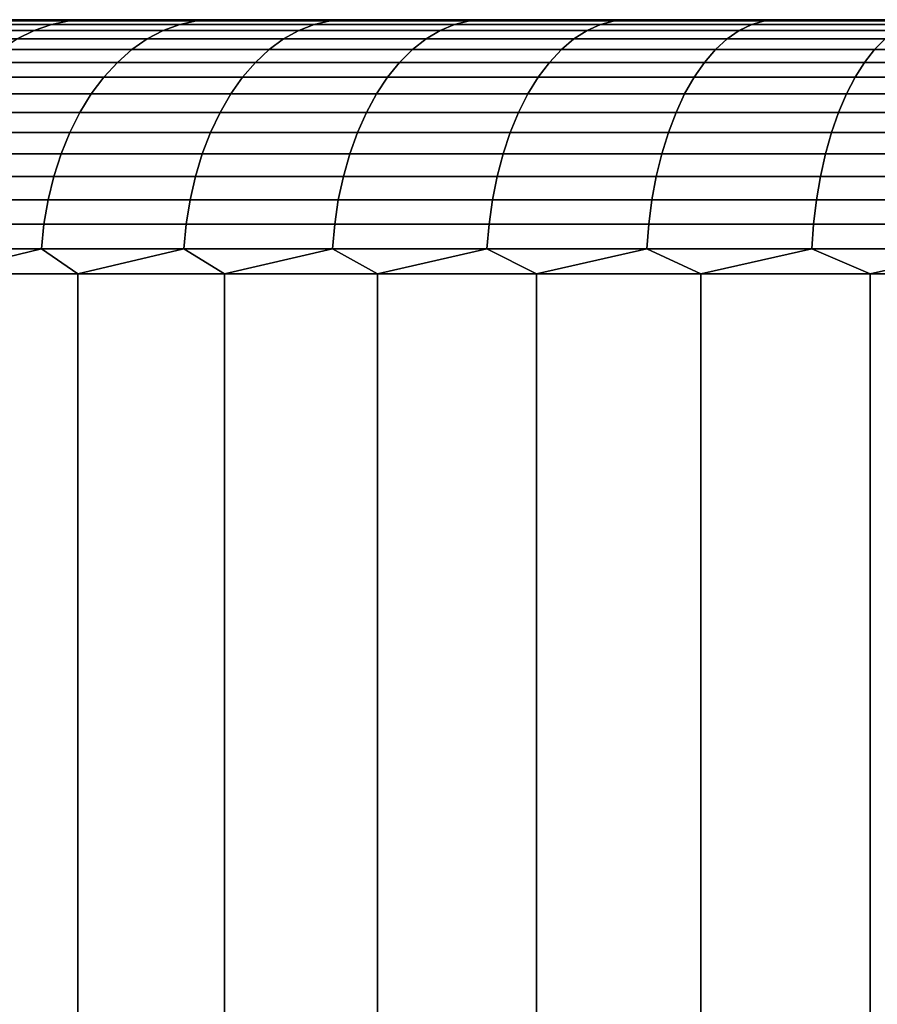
# Model space of a CAD drawing. Header units: metres. Extents: x -109 to 109, y -342 to 66.
# Tile 210 of 256: x 66.57 to 69.95, y 18.12 to 22. Entities that reach past the tile are written whole.
import ezdxf

# ---------------------------------------------------------------- set-up
doc = ezdxf.new("R2010")
doc.units = ezdxf.units.M
doc.layers.add('solid_K_24_62_16_000B91', color=7, linetype='CONTINUOUS')

msp = doc.modelspace()

# ---------------------------------------------------------------- linework, layer by layer
at = {"layer": 'solid_K_24_62_16_000B91'}
for points in [[(89.981125, 22, -0.713614), (63.004696, 22, -0.356733), (63, 22), (89.9953, 22, -0.356733)], [(63.004696, 22, 0.356733), (90, 22), (89.9953, 22, -0.356733), (63, 22)], [(89.957466, 22, -1.070775), (63.018879, 22, -0.713614), (63.004696, 22, -0.356733), (89.981125, 22, -0.713614)], [(63.018879, 22, 0.713614), (89.9953, 22, 0.356733), (90, 22), (63.004696, 22, 0.356733)], [(89.924301, 22, -1.427599), (63.042534, 22, -1.070775), (63.018879, 22, -0.713614), (89.957466, 22, -1.070775)], [(63.042534, 22, 1.070775), (89.981125, 22, 0.713614), (89.9953, 22, 0.356733), (63.018879, 22, 0.713614)], [(89.881607, 22, -1.783965), (63.075699, 22, -1.427599), (63.042534, 22, -1.070775), (89.924301, 22, -1.427599)], [(63.075699, 22, 1.427599), (89.957466, 22, 1.070775), (89.981125, 22, 0.713614), (63.042534, 22, 1.070775)], [(89.829414, 22, -2.139295), (63.118389, 22, -1.783965), (63.075699, 22, -1.427599), (89.881607, 22, -1.783965)], [(63.118389, 22, 1.783965), (89.924301, 22, 1.427599), (89.957466, 22, 1.070775), (63.075699, 22, 1.427599)], [(89.767723, 22, -2.493508), (63.170586, 22, -2.139295), (63.118389, 22, -1.783965), (89.829414, 22, -2.139295)], [(63.170586, 22, 2.139295), (89.881607, 22, 1.783965), (89.924301, 22, 1.427599), (63.118389, 22, 1.783965)], [(89.696594, 22, -2.846016), (63.232281, 22, -2.493508), (63.170586, 22, -2.139295), (89.767723, 22, -2.493508)], [(63.232281, 22, 2.493508), (89.829414, 22, 2.139295), (89.881607, 22, 1.783965), (63.170586, 22, 2.139295)], [(89.616058, 22, -3.196723), (63.303406, 22, -2.846016), (63.232281, 22, -2.493508), (89.696594, 22, -2.846016)], [(63.303406, 22, 2.846016), (89.767723, 22, 2.493508), (89.829414, 22, 2.139295), (63.232281, 22, 2.493508)], [(89.526215, 22, -3.545088), (63.383942, 22, -3.196723), (63.303406, 22, -2.846016), (89.616058, 22, -3.196723)], [(63.383942, 22, 3.196723), (89.696594, 22, 2.846016), (89.767723, 22, 2.493508), (63.303406, 22, 2.846016)], [(89.427124, 22, -3.890957), (63.473785, 22, -3.545088), (63.383942, 22, -3.196723), (89.526215, 22, -3.545088)], [(63.473785, 22, 3.545088), (89.616058, 22, 3.196723), (89.696594, 22, 2.846016), (63.383942, 22, 3.196723)], [(89.318893, 22, -4.233901), (63.57288, 22, -3.890957), (63.473785, 22, -3.545088), (89.427124, 22, -3.890957)], [(63.57288, 22, 3.890957), (89.526215, 22, 3.545088), (89.616058, 22, 3.196723), (63.473785, 22, 3.545088)], [(89.201607, 22, -4.573744), (63.681107, 22, -4.233901), (63.57288, 22, -3.890957), (89.318893, 22, -4.233901)], [(63.681107, 22, 4.233901), (89.427124, 22, 3.890957), (89.526215, 22, 3.545088), (63.57288, 22, 3.890957)], [(89.075333, 22, -4.910286), (63.798389, 22, -4.573744), (63.681107, 22, -4.233901), (89.201607, 22, -4.573744)], [(63.798389, 22, 4.573744), (89.318893, 22, 4.233901), (89.427124, 22, 3.890957), (63.681107, 22, 4.233901)], [(88.940186, 22, -5.243268), (63.924664, 22, -4.910286), (63.798389, 22, -4.573744), (89.075333, 22, -4.910286)], [(63.924664, 22, 4.910286), (89.201607, 22, 4.573744), (89.318893, 22, 4.233901), (63.798389, 22, 4.573744)], [(88.796181, 22, -5.572597), (64.059814, 22, -5.243268), (63.924664, 22, -4.910286), (88.940186, 22, -5.243268)], [(64.059814, 22, 5.243268), (89.075333, 22, 4.910286), (89.201607, 22, 4.573744), (63.924664, 22, 4.910286)], [(88.643486, 22, -5.897942), (64.203819, 22, -5.572597), (64.059814, 22, -5.243268), (88.796181, 22, -5.572597)], [(64.203819, 22, 5.572597), (88.940186, 22, 5.243268), (89.075333, 22, 4.910286), (64.059814, 22, 5.243268)], [(88.482109, 22, -6.219251), (64.356514, 22, -5.897942), (64.203819, 22, -5.572597), (88.643486, 22, -5.897942)], [(64.356514, 22, 5.897942), (88.796181, 22, 5.572597), (88.940186, 22, 5.243268), (64.203819, 22, 5.572597)], [(88.312248, 22, -6.536106), (64.517891, 22, -6.219251), (64.356514, 22, -5.897942), (88.482109, 22, -6.219251)], [(64.517891, 22, 6.219251), (88.643486, 22, 5.897942), (88.796181, 22, 5.572597), (64.356514, 22, 5.897942)], [(88.133949, 22, -6.848449), (64.687752, 22, -6.536106), (64.517891, 22, -6.219251), (88.312248, 22, -6.536106)], [(64.687752, 22, 6.536106), (88.482109, 22, 6.219251), (88.643486, 22, 5.897942), (64.517891, 22, 6.219251)], [(87.947426, 22, -7.155867), (64.866051, 22, -6.848449), (64.687752, 22, -6.536106), (88.133949, 22, -6.848449)], [(64.866051, 22, 6.848449), (88.312248, 22, 6.536106), (88.482109, 22, 6.219251), (64.687752, 22, 6.536106)], [(87.752739, 22, -7.458269), (65.052574, 22, -7.155867), (64.866051, 22, -6.848449), (87.947426, 22, -7.155867)], [(65.052574, 22, 7.155867), (88.133949, 22, 6.848449), (88.312248, 22, 6.536106), (64.866051, 22, 6.848449)], [(87.550117, 22, -7.755315), (65.247261, 22, -7.458269), (65.052574, 22, -7.155867), (87.752739, 22, -7.458269)], [(65.247261, 22, 7.458269), (87.947426, 22, 7.155867), (88.133949, 22, 6.848449), (65.052574, 22, 7.155867)], [(87.339653, 22, -8.046859), (65.449883, 22, -7.755315), (65.247261, 22, -7.458269), (87.550117, 22, -7.755315)], [(65.449883, 22, 7.755315), (87.752739, 22, 7.458269), (87.947426, 22, 7.155867), (65.247261, 22, 7.458269)], [(87.121506, 22, -8.332685), (65.660347, 22, -8.046859), (65.449883, 22, -7.755315), (87.339653, 22, -8.046859)], [(65.660347, 22, 8.046859), (87.550117, 22, 7.755315), (87.752739, 22, 7.458269), (65.449883, 22, 7.755315)], [(86.895851, 22, -8.612562), (65.878494, 22, -8.332685), (65.660347, 22, -8.046859), (87.121506, 22, -8.332685)], [(65.878494, 22, 8.332685), (87.339653, 22, 8.046859), (87.550117, 22, 7.755315), (65.660347, 22, 8.046859)], [(86.662788, 22, -8.886374), (66.104149, 22, -8.612562), (65.878494, 22, -8.332685), (86.895851, 22, -8.612562)], [(66.104149, 22, 8.612562), (87.121506, 22, 8.332685), (87.339653, 22, 8.046859), (65.878494, 22, 8.332685)], [(86.662788, 22, -8.886374), (66.337212, 22, -8.886374), (66.104149, 22, -8.612562)], [(66.337212, 22, 8.886374), (86.895851, 22, 8.612562), (87.121506, 22, 8.332685), (66.104149, 22, 8.612562)], [(66.142525, 21.957281, 9.102942), (66.624863, 21.957281, 9.624062), (66.69313, 21.981033, 9.557534), (66.214119, 21.981033, 9.040016)], [(66.624863, 21.957281, -9.624062), (66.142525, 21.957281, -9.102942), (66.214119, 21.981033, -9.040016), (66.69313, 21.981033, -9.557534)], [(66.214119, 21.981033, 9.040016), (66.69313, 21.981033, 9.557534), (66.762733, 21.995319, 9.489702), (66.287125, 21.995319, 8.975857)], [(66.69313, 21.981033, -9.557534), (66.214119, 21.981033, -9.040016), (66.287125, 21.995319, -8.975857), (66.762733, 21.995319, -9.489702)], [(66.287125, 21.995319, -8.975857), (66.337212, 22, -8.886374), (66.577431, 22, -9.153826)], [(66.762733, 21.995319, -9.489702), (66.287125, 21.995319, -8.975857), (66.577431, 22, -9.153826), (66.824753, 22, -9.414858)], [(66.287125, 21.995319, 8.975857), (66.577431, 22, 9.153826), (66.337212, 22, 8.886374)], [(66.287125, 21.995319, 8.975857), (66.762733, 21.995319, 9.489702), (66.577431, 22, 9.153826)], [(86.422569, 22, -9.153826), (66.577431, 22, -9.153826), (66.337212, 22, -8.886374)], [(86.662788, 22, -8.886374), (86.422569, 22, -9.153826), (66.337212, 22, -8.886374)], [(66.337212, 22, 8.886374), (86.662788, 22, 8.886374), (86.895851, 22, 8.612562)], [(66.337212, 22, 8.886374), (66.577431, 22, 9.153826), (86.662788, 22, 8.886374)], [(86.175247, 22, -9.414858), (66.824753, 22, -9.414858), (66.577431, 22, -9.153826)], [(86.422569, 22, -9.153826), (86.175247, 22, -9.414858), (66.577431, 22, -9.153826)], [(66.577431, 22, 9.153826), (86.422569, 22, 9.153826), (86.662788, 22, 8.886374)], [(66.577431, 22, 9.153826), (66.824753, 22, 9.414858), (86.422569, 22, 9.153826)], [(66.762733, 21.995319, 9.489702), (66.824753, 22, 9.414858), (66.577431, 22, 9.153826)], [(66.624863, 21.957281, 9.624062), (67.133392, 21.957281, 10.11966), (67.198143, 21.981033, 10.049707), (66.69313, 21.981033, 9.557534)], [(67.133392, 21.957281, -10.11966), (66.624863, 21.957281, -9.624062), (66.69313, 21.981033, -9.557534), (67.198143, 21.981033, -10.049707)], [(66.69313, 21.981033, 9.557534), (67.198143, 21.981033, 10.049707), (67.26416, 21.995319, 9.978382), (66.762733, 21.995319, 9.489702)], [(67.198143, 21.981033, -10.049707), (66.69313, 21.981033, -9.557534), (66.762733, 21.995319, -9.489702), (67.26416, 21.995319, -9.978382)], [(66.762733, 21.995319, -9.489702), (66.824753, 22, -9.414858), (67.07888, 22, -9.669148)], [(67.26416, 21.995319, -9.978382), (66.762733, 21.995319, -9.489702), (67.07888, 22, -9.669148)], [(66.762733, 21.995319, 9.489702), (67.07888, 22, 9.669148), (66.824753, 22, 9.414858)], [(66.762733, 21.995319, 9.489702), (67.26416, 21.995319, 9.978382), (67.07888, 22, 9.669148)], [(85.92112, 22, -9.669148), (67.07888, 22, -9.669148), (66.824753, 22, -9.414858)], [(86.175247, 22, -9.414858), (85.92112, 22, -9.669148), (66.824753, 22, -9.414858)], [(66.824753, 22, 9.414858), (86.175247, 22, 9.414858), (86.422569, 22, 9.153826)], [(66.824753, 22, 9.414858), (67.07888, 22, 9.669148), (86.175247, 22, 9.414858)], [(85.66024, 22, -9.916654), (67.33976, 22, -9.916654), (67.07888, 22, -9.669148)], [(67.26416, 21.995319, -9.978382), (67.07888, 22, -9.669148), (67.33976, 22, -9.916654)], [(85.92112, 22, -9.669148), (85.66024, 22, -9.916654), (67.07888, 22, -9.669148)], [(67.07888, 22, 9.669148), (85.92112, 22, 9.669148), (86.175247, 22, 9.414858)], [(67.07888, 22, 9.669148), (67.33976, 22, 9.916654), (85.92112, 22, 9.669148)], [(67.26416, 21.995319, 9.978382), (67.33976, 22, 9.916654), (67.07888, 22, 9.669148)], [(67.133392, 21.957281, 10.11966), (67.666763, 21.957281, 10.588424), (67.727821, 21.981033, 10.515231), (67.198143, 21.981033, 10.049707)], [(67.666763, 21.957281, -10.588424), (67.133392, 21.957281, -10.11966), (67.198143, 21.981033, -10.049707), (67.727821, 21.981033, -10.515231)], [(67.198143, 21.981033, 10.049707), (67.727821, 21.981033, 10.515231), (67.790077, 21.995319, 10.440601), (67.26416, 21.995319, 9.978382)], [(67.727821, 21.981033, -10.515231), (67.198143, 21.981033, -10.049707), (67.26416, 21.995319, -9.978382), (67.790077, 21.995319, -10.440601)], [(67.26416, 21.995319, -9.978382), (67.33976, 22, -9.916654), (67.607079, 22, -10.157063)], [(67.790077, 21.995319, -10.440601), (67.26416, 21.995319, -9.978382), (67.607079, 22, -10.157063)], [(67.26416, 21.995319, 9.978382), (67.790077, 21.995319, 10.440601), (67.607079, 22, 10.157063), (67.33976, 22, 9.916654)], [(85.392921, 22, -10.157063), (67.607079, 22, -10.157063), (67.33976, 22, -9.916654)], [(85.66024, 22, -9.916654), (85.392921, 22, -10.157063), (67.33976, 22, -9.916654)], [(67.33976, 22, 9.916654), (85.66024, 22, 9.916654), (85.92112, 22, 9.669148)], [(67.33976, 22, 9.916654), (67.607079, 22, 10.157063), (85.66024, 22, 9.916654)], [(85.11924, 22, -10.390321), (67.88076, 22, -10.390321), (67.607079, 22, -10.157063)], [(67.790077, 21.995319, -10.440601), (67.607079, 22, -10.157063), (67.88076, 22, -10.390321)], [(85.392921, 22, -10.157063), (85.11924, 22, -10.390321), (67.607079, 22, -10.157063)], [(67.607079, 22, 10.157063), (85.392921, 22, 10.157063), (85.66024, 22, 9.916654)], [(67.607079, 22, 10.157063), (67.88076, 22, 10.390321), (85.392921, 22, 10.157063)], [(67.790077, 21.995319, 10.440601), (67.88076, 22, 10.390321), (67.607079, 22, 10.157063)], [(67.666763, 21.957281, 10.588424), (68.223549, 21.957281, 11.029109), (68.280762, 21.981033, 10.952869), (67.727821, 21.981033, 10.515231)], [(68.223549, 21.957281, -11.029109), (67.666763, 21.957281, -10.588424), (67.727821, 21.981033, -10.515231), (68.280762, 21.981033, -10.952869)], [(67.727821, 21.981033, 10.515231), (68.280762, 21.981033, 10.952869), (68.339096, 21.995319, 10.875134), (67.790077, 21.995319, 10.440601)], [(68.280762, 21.981033, -10.952869), (67.727821, 21.981033, -10.515231), (67.790077, 21.995319, -10.440601), (68.339096, 21.995319, -10.875134)], [(67.790077, 21.995319, -10.440601), (67.88076, 22, -10.390321), (68.160515, 22, -10.616163)], [(68.339096, 21.995319, -10.875134), (67.790077, 21.995319, -10.440601), (68.160515, 22, -10.616163)], [(67.790077, 21.995319, 10.440601), (68.339096, 21.995319, 10.875134), (68.160515, 22, 10.616163), (67.88076, 22, 10.390321)], [(84.839485, 22, -10.616163), (68.160515, 22, -10.616163), (67.88076, 22, -10.390321)], [(85.11924, 22, -10.390321), (84.839485, 22, -10.616163), (67.88076, 22, -10.390321)], [(67.88076, 22, 10.390321), (85.11924, 22, 10.390321), (85.392921, 22, 10.157063)], [(67.88076, 22, 10.390321), (68.160515, 22, 10.616163), (85.11924, 22, 10.390321)], [(84.553795, 22, -10.8345), (68.446205, 22, -10.8345), (68.160515, 22, -10.616163)], [(68.339096, 21.995319, -10.875134), (68.160515, 22, -10.616163), (68.446205, 22, -10.8345)], [(84.839485, 22, -10.616163), (84.553795, 22, -10.8345), (68.160515, 22, -10.616163)], [(68.160515, 22, 10.616163), (84.839485, 22, 10.616163), (85.11924, 22, 10.390321)], [(68.160515, 22, 10.616163), (68.446205, 22, 10.8345), (84.839485, 22, 10.616163)], [(68.339096, 21.995319, 10.875134), (68.446205, 22, 10.8345), (68.160515, 22, 10.616163)], [(68.223549, 21.957281, 11.029109), (68.802292, 21.957281, 11.440547), (68.855499, 21.981033, 11.361463), (68.280762, 21.981033, 10.952869)], [(68.802292, 21.957281, -11.440547), (68.223549, 21.957281, -11.029109), (68.280762, 21.981033, -10.952869), (68.855499, 21.981033, -11.361463)], [(68.280762, 21.981033, 10.952869), (68.855499, 21.981033, 11.361463), (68.90976, 21.995319, 11.280828), (68.339096, 21.995319, 10.875134)], [(68.855499, 21.981033, -11.361463), (68.280762, 21.981033, -10.952869), (68.339096, 21.995319, -10.875134), (68.90976, 21.995319, -11.280828)], [(68.339096, 21.995319, -10.875134), (68.446205, 22, -10.8345), (68.737602, 22, -11.04514)], [(68.90976, 21.995319, -11.280828), (68.339096, 21.995319, -10.875134), (68.737602, 22, -11.04514)], [(68.339096, 21.995319, 10.875134), (68.90976, 21.995319, 11.280828), (68.737602, 22, 11.04514), (68.446205, 22, 10.8345)], [(84.262398, 22, -11.04514), (68.737602, 22, -11.04514), (68.446205, 22, -10.8345)], [(84.553795, 22, -10.8345), (84.262398, 22, -11.04514), (68.446205, 22, -10.8345)], [(68.446205, 22, 10.8345), (84.553795, 22, 10.8345), (84.839485, 22, 10.616163)], [(68.446205, 22, 10.8345), (68.737602, 22, 11.04514), (84.553795, 22, 10.8345)], [(83.965515, 22, -11.247938), (69.034485, 22, -11.247938), (68.737602, 22, -11.04514)], [(68.90976, 21.995319, -11.280828), (68.737602, 22, -11.04514), (69.034485, 22, -11.247938)], [(84.262398, 22, -11.04514), (83.965515, 22, -11.247938), (68.737602, 22, -11.04514)], [(68.737602, 22, 11.04514), (84.262398, 22, 11.04514), (84.553795, 22, 10.8345)], [(68.737602, 22, 11.04514), (69.034485, 22, 11.247938), (84.262398, 22, 11.04514)], [(68.90976, 21.995319, 11.280828), (69.034485, 22, 11.247938), (68.737602, 22, 11.04514)], [(68.802292, 21.957281, 11.440547), (69.401443, 21.957281, 11.821646), (69.450508, 21.981033, 11.739928), (68.855499, 21.981033, 11.361463)], [(69.401443, 21.957281, -11.821646), (68.802292, 21.957281, -11.440547), (68.855499, 21.981033, -11.361463), (69.450508, 21.981033, -11.739928)], [(68.855499, 21.981033, 11.361463), (69.450508, 21.981033, 11.739928), (69.500542, 21.995319, 11.656607), (68.90976, 21.995319, 11.280828)], [(69.450508, 21.981033, -11.739928), (68.855499, 21.981033, -11.361463), (68.90976, 21.995319, -11.280828), (69.500542, 21.995319, -11.656607)], [(68.90976, 21.995319, -11.280828), (69.034485, 22, -11.247938), (69.336708, 22, -11.442779)], [(69.500542, 21.995319, -11.656607), (68.90976, 21.995319, -11.280828), (69.336708, 22, -11.442779)], [(68.90976, 21.995319, 11.280828), (69.500542, 21.995319, 11.656607), (69.034485, 22, 11.247938)], [(83.663292, 22, -11.442779), (69.336708, 22, -11.442779), (69.034485, 22, -11.247938)], [(83.965515, 22, -11.247938), (83.663292, 22, -11.442779), (69.034485, 22, -11.247938)], [(69.034485, 22, 11.247938), (83.965515, 22, 11.247938), (84.262398, 22, 11.04514)], [(69.034485, 22, 11.247938), (69.336708, 22, 11.442779), (83.965515, 22, 11.247938)], [(69.500542, 21.995319, 11.656607), (69.336708, 22, 11.442779), (69.034485, 22, 11.247938)], [(83.356049, 22, -11.62947), (69.643951, 22, -11.62947), (69.336708, 22, -11.442779)], [(69.500542, 21.995319, -11.656607), (69.336708, 22, -11.442779), (69.643951, 22, -11.62947)], [(83.663292, 22, -11.442779), (83.356049, 22, -11.62947), (69.336708, 22, -11.442779)], [(69.336708, 22, 11.442779), (83.663292, 22, 11.442779), (83.965515, 22, 11.247938)], [(69.336708, 22, 11.442779), (69.643951, 22, 11.62947), (83.663292, 22, 11.442779)], [(69.500542, 21.995319, 11.656607), (69.643951, 22, 11.62947), (69.336708, 22, 11.442779)], [(69.401443, 21.957281, 11.821646), (70.019417, 21.957281, 12.171396), (70.064217, 21.981033, 12.087261), (69.450508, 21.981033, 11.739928)], [(70.019417, 21.957281, -12.171396), (69.401443, 21.957281, -11.821646), (69.450508, 21.981033, -11.739928), (70.064217, 21.981033, -12.087261)], [(69.450508, 21.981033, 11.739928), (70.064217, 21.981033, 12.087261), (70.109894, 21.995319, 12.001474), (69.500542, 21.995319, 11.656607)], [(70.064217, 21.981033, -12.087261), (69.450508, 21.981033, -11.739928), (69.500542, 21.995319, -11.656607), (70.109894, 21.995319, -12.001474)], [(69.500542, 21.995319, -11.656607), (69.643951, 22, -11.62947), (69.956131, 22, -11.807952)], [(70.109894, 21.995319, -12.001474), (69.500542, 21.995319, -11.656607), (69.956131, 22, -11.807952)], [(69.500542, 21.995319, 11.656607), (70.109894, 21.995319, 12.001474), (69.643951, 22, 11.62947)], [(83.043869, 22, -11.807952), (69.956131, 22, -11.807952), (69.643951, 22, -11.62947)], [(83.356049, 22, -11.62947), (83.043869, 22, -11.807952), (69.643951, 22, -11.62947)], [(69.643951, 22, 11.62947), (83.356049, 22, 11.62947), (83.663292, 22, 11.442779)], [(69.643951, 22, 11.62947), (69.956131, 22, 11.807952), (83.356049, 22, 11.62947)], [(70.109894, 21.995319, 12.001474), (69.956131, 22, 11.807952), (69.643951, 22, 11.62947)], [(66.073021, 21.924292, 9.164024), (66.558601, 21.924292, 9.688642), (66.624863, 21.957281, 9.624062), (66.142525, 21.957281, 9.102942)], [(66.558601, 21.924292, -9.688642), (66.073021, 21.924292, -9.164024), (66.142525, 21.957281, -9.102942), (66.624863, 21.957281, -9.624062)], [(66.558601, 21.924292, 9.688642), (67.070541, 21.924292, 10.187566), (67.133392, 21.957281, 10.11966), (66.624863, 21.957281, 9.624062)], [(67.070541, 21.924292, -10.187566), (66.558601, 21.924292, -9.688642), (66.624863, 21.957281, -9.624062), (67.133392, 21.957281, -10.11966)], [(67.070541, 21.924292, 10.187566), (67.607491, 21.924292, 10.659474), (67.666763, 21.957281, 10.588424), (67.133392, 21.957281, 10.11966)], [(67.607491, 21.924292, -10.659474), (67.070541, 21.924292, -10.187566), (67.133392, 21.957281, -10.11966), (67.666763, 21.957281, -10.588424)], [(67.607491, 21.924292, 10.659474), (68.168015, 21.924292, 11.103117), (68.223549, 21.957281, 11.029109), (67.666763, 21.957281, 10.588424)], [(68.168015, 21.924292, -11.103117), (67.607491, 21.924292, -10.659474), (67.666763, 21.957281, -10.588424), (68.223549, 21.957281, -11.029109)], [(68.168015, 21.924292, 11.103117), (68.750633, 21.924292, 11.517315), (68.802292, 21.957281, 11.440547), (68.223549, 21.957281, 11.029109)], [(68.750633, 21.924292, -11.517315), (68.168015, 21.924292, -11.103117), (68.223549, 21.957281, -11.029109), (68.802292, 21.957281, -11.440547)], [(68.750633, 21.924292, 11.517315), (69.353806, 21.924292, 11.900972), (69.401443, 21.957281, 11.821646), (68.802292, 21.957281, 11.440547)], [(69.353806, 21.924292, -11.900972), (68.750633, 21.924292, -11.517315), (68.802292, 21.957281, -11.440547), (69.401443, 21.957281, -11.821646)], [(69.353806, 21.924292, 11.900972), (69.975929, 21.924292, 12.25307), (70.019417, 21.957281, 12.171396), (69.401443, 21.957281, 11.821646)], [(69.975929, 21.924292, -12.25307), (69.353806, 21.924292, -11.900972), (69.401443, 21.957281, -11.821646), (70.019417, 21.957281, -12.171396)], [(66.494972, 21.882383, 9.75065), (67.010193, 21.882383, 10.252768), (67.070541, 21.924292, 10.187566), (66.558601, 21.924292, 9.688642)], [(67.010193, 21.882383, -10.252768), (66.494972, 21.882383, -9.75065), (66.558601, 21.924292, -9.688642), (67.070541, 21.924292, -10.187566)], [(67.010193, 21.882383, 10.252768), (67.550575, 21.882383, 10.727697), (67.607491, 21.924292, 10.659474), (67.070541, 21.924292, 10.187566)], [(67.550575, 21.882383, -10.727697), (67.010193, 21.882383, -10.252768), (67.070541, 21.924292, -10.187566), (67.607491, 21.924292, -10.659474)], [(67.550575, 21.882383, 10.727697), (68.114685, 21.882383, 11.174179), (68.168015, 21.924292, 11.103117), (67.607491, 21.924292, 10.659474)], [(68.114685, 21.882383, -11.174179), (67.550575, 21.882383, -10.727697), (67.607491, 21.924292, -10.659474), (68.168015, 21.924292, -11.103117)], [(68.114685, 21.882383, 11.174179), (68.701042, 21.882383, 11.591028), (68.750633, 21.924292, 11.517315), (68.168015, 21.924292, 11.103117)], [(68.701042, 21.882383, -11.591028), (68.114685, 21.882383, -11.174179), (68.168015, 21.924292, -11.103117), (68.750633, 21.924292, -11.517315)], [(68.701042, 21.882383, 11.591028), (69.308075, 21.882383, 11.97714), (69.353806, 21.924292, 11.900972), (68.750633, 21.924292, 11.517315)], [(69.308075, 21.882383, -11.97714), (68.701042, 21.882383, -11.591028), (68.750633, 21.924292, -11.517315), (69.353806, 21.924292, -11.900972)], [(69.308075, 21.882383, 11.97714), (69.934174, 21.882383, 12.331491), (69.975929, 21.924292, 12.25307), (69.353806, 21.924292, 11.900972)], [(69.934174, 21.882383, -12.331491), (69.308075, 21.882383, -11.97714), (69.353806, 21.924292, -11.900972), (69.975929, 21.924292, -12.25307)], [(69.934174, 21.882383, 12.331491), (70.57769, 21.882383, 12.653141), (70.615356, 21.924292, 12.572674), (69.975929, 21.924292, 12.25307)], [(70.57769, 21.882383, -12.653141), (69.934174, 21.882383, -12.331491), (69.975929, 21.924292, -12.25307), (70.615356, 21.924292, -12.572674)], [(66.434601, 21.831961, 9.80949), (66.952927, 21.831961, 10.314638), (67.010193, 21.882383, 10.252768), (66.494972, 21.882383, 9.75065)], [(66.952927, 21.831961, -10.314638), (66.434601, 21.831961, -9.80949), (66.494972, 21.882383, -9.75065), (67.010193, 21.882383, -10.252768)], [(66.952927, 21.831961, 10.314638), (67.496567, 21.831961, 10.792433), (67.550575, 21.882383, 10.727697), (67.010193, 21.882383, 10.252768)], [(67.496567, 21.831961, -10.792433), (66.952927, 21.831961, -10.314638), (67.010193, 21.882383, -10.252768), (67.550575, 21.882383, -10.727697)], [(67.496567, 21.831961, 10.792433), (68.064087, 21.831961, 11.241609), (68.114685, 21.882383, 11.174179), (67.550575, 21.882383, 10.727697)], [(68.064087, 21.831961, -11.241609), (67.496567, 21.831961, -10.792433), (67.550575, 21.882383, -10.727697), (68.114685, 21.882383, -11.174179)], [(68.064087, 21.831961, 11.241609), (68.653976, 21.831961, 11.660974), (68.701042, 21.882383, 11.591028), (68.114685, 21.882383, 11.174179)], [(68.653976, 21.831961, -11.660974), (68.064087, 21.831961, -11.241609), (68.114685, 21.882383, -11.174179), (68.701042, 21.882383, -11.591028)], [(68.653976, 21.831961, 11.660974), (69.264671, 21.831961, 12.049416), (69.308075, 21.882383, 11.97714), (68.701042, 21.882383, 11.591028)], [(69.264671, 21.831961, -12.049416), (68.653976, 21.831961, -11.660974), (68.701042, 21.882383, -11.591028), (69.308075, 21.882383, -11.97714)], [(69.264671, 21.831961, 12.049416), (69.894554, 21.831961, 12.405905), (69.934174, 21.882383, 12.331491), (69.308075, 21.882383, 11.97714)], [(69.894554, 21.831961, -12.405905), (69.264671, 21.831961, -12.049416), (69.308075, 21.882383, -11.97714), (69.934174, 21.882383, -12.331491)], [(69.894554, 21.831961, 12.405905), (70.541954, 21.831961, 12.729496), (70.57769, 21.882383, 12.653141), (69.934174, 21.882383, 12.331491)], [(70.541954, 21.831961, -12.729496), (69.894554, 21.831961, -12.405905), (69.934174, 21.882383, -12.331491), (70.57769, 21.882383, -12.653141)], [(66.378059, 21.773508, 9.864594), (66.8993, 21.773508, 10.372579), (66.952927, 21.831961, 10.314638), (66.434601, 21.831961, 9.80949)], [(66.8993, 21.773508, -10.372579), (66.378059, 21.773508, -9.864594), (66.434601, 21.831961, -9.80949), (66.952927, 21.831961, -10.314638)], [(66.8993, 21.773508, 10.372579), (67.445992, 21.773508, 10.853058), (67.496567, 21.831961, 10.792433), (66.952927, 21.831961, 10.314638)], [(67.445992, 21.773508, -10.853058), (66.8993, 21.773508, -10.372579), (66.952927, 21.831961, -10.314638), (67.496567, 21.831961, -10.792433)], [(67.445992, 21.773508, 10.853058), (68.016701, 21.773508, 11.304757), (68.064087, 21.831961, 11.241609), (67.496567, 21.831961, 10.792433)], [(68.016701, 21.773508, -11.304757), (67.445992, 21.773508, -10.853058), (67.496567, 21.831961, -10.792433), (68.064087, 21.831961, -11.241609)], [(68.016701, 21.773508, 11.304757), (68.609901, 21.773508, 11.726478), (68.653976, 21.831961, 11.660974), (68.064087, 21.831961, 11.241609)], [(68.609901, 21.773508, -11.726478), (68.016701, 21.773508, -11.304757), (68.064087, 21.831961, -11.241609), (68.653976, 21.831961, -11.660974)], [(68.609901, 21.773508, 11.726478), (69.22403, 21.773508, 12.117102), (69.264671, 21.831961, 12.049416), (68.653976, 21.831961, 11.660974)], [(69.22403, 21.773508, -12.117102), (68.609901, 21.773508, -11.726478), (68.653976, 21.831961, -11.660974), (69.264671, 21.831961, -12.049416)], [(69.22403, 21.773508, 12.117102), (69.857452, 21.773508, 12.475594), (69.894554, 21.831961, 12.405905), (69.264671, 21.831961, 12.049416)], [(69.857452, 21.773508, -12.475594), (69.22403, 21.773508, -12.117102), (69.264671, 21.831961, -12.049416), (69.894554, 21.831961, -12.405905)], [(69.857452, 21.773508, 12.475594), (70.508484, 21.773508, 12.801002), (70.541954, 21.831961, 12.729496), (69.894554, 21.831961, 12.405905)], [(70.508484, 21.773508, -12.801002), (69.857452, 21.773508, -12.475594), (69.894554, 21.831961, -12.405905), (70.541954, 21.831961, -12.729496)], [(66.325897, 21.707592, 9.915428), (66.849823, 21.707592, 10.426031), (66.8993, 21.773508, 10.372579), (66.378059, 21.773508, 9.864594)], [(66.849823, 21.707592, -10.426031), (66.325897, 21.707592, -9.915428), (66.378059, 21.773508, -9.864594), (66.8993, 21.773508, -10.372579)], [(66.849823, 21.707592, 10.426031), (67.399338, 21.707592, 10.908986), (67.445992, 21.773508, 10.853058), (66.8993, 21.773508, 10.372579)], [(67.399338, 21.707592, -10.908986), (66.849823, 21.707592, -10.426031), (66.8993, 21.773508, -10.372579), (67.445992, 21.773508, -10.853058)], [(67.399338, 21.707592, 10.908986), (67.972984, 21.707592, 11.363012), (68.016701, 21.773508, 11.304757), (67.445992, 21.773508, 10.853058)], [(67.972984, 21.707592, -11.363012), (67.399338, 21.707592, -10.908986), (67.445992, 21.773508, -10.853058), (68.016701, 21.773508, -11.304757)], [(67.972984, 21.707592, 11.363012), (68.569244, 21.707592, 11.786906), (68.609901, 21.773508, 11.726478), (68.016701, 21.773508, 11.304757)], [(68.569244, 21.707592, -11.786906), (67.972984, 21.707592, -11.363012), (68.016701, 21.773508, -11.304757), (68.609901, 21.773508, -11.726478)], [(68.569244, 21.707592, 11.786906), (69.186531, 21.707592, 12.179543), (69.22403, 21.773508, 12.117102), (68.609901, 21.773508, 11.726478)], [(69.186531, 21.707592, -12.179543), (68.569244, 21.707592, -11.786906), (68.609901, 21.773508, -11.726478), (69.22403, 21.773508, -12.117102)], [(69.186531, 21.707592, 12.179543), (69.823219, 21.707592, 12.539883), (69.857452, 21.773508, 12.475594), (69.22403, 21.773508, 12.117102)], [(69.823219, 21.707592, -12.539883), (69.186531, 21.707592, -12.179543), (69.22403, 21.773508, -12.117102), (69.857452, 21.773508, -12.475594)], [(69.823219, 21.707592, 12.539883), (70.477608, 21.707592, 12.866968), (70.508484, 21.773508, 12.801002), (69.857452, 21.773508, 12.475594)], [(70.477608, 21.707592, -12.866968), (69.823219, 21.707592, -12.539883), (69.857452, 21.773508, -12.475594), (70.508484, 21.773508, -12.801002)], [(66.278618, 21.634848, 9.961503), (66.804977, 21.634848, 10.474479), (66.849823, 21.707592, 10.426031), (66.325897, 21.707592, 9.915428)], [(66.804977, 21.634848, -10.474479), (66.278618, 21.634848, -9.961503), (66.325897, 21.707592, -9.915428), (66.849823, 21.707592, -10.426031)], [(66.804977, 21.634848, 10.474479), (67.357048, 21.634848, 10.959679), (67.399338, 21.707592, 10.908986), (66.849823, 21.707592, 10.426031)], [(67.357048, 21.634848, -10.959679), (66.804977, 21.634848, -10.474479), (66.849823, 21.707592, -10.426031), (67.399338, 21.707592, -10.908986)], [(67.357048, 21.634848, 10.959679), (67.933357, 21.634848, 11.415815), (67.972984, 21.707592, 11.363012), (67.399338, 21.707592, 10.908986)], [(67.933357, 21.634848, -11.415815), (67.357048, 21.634848, -10.959679), (67.399338, 21.707592, -10.908986), (67.972984, 21.707592, -11.363012)], [(67.933357, 21.634848, 11.415815), (68.532387, 21.634848, 11.841679), (68.569244, 21.707592, 11.786906), (67.972984, 21.707592, 11.363012)], [(68.532387, 21.634848, -11.841679), (67.933357, 21.634848, -11.415815), (67.972984, 21.707592, -11.363012), (68.569244, 21.707592, -11.786906)], [(68.532387, 21.634848, 11.841679), (69.15255, 21.634848, 12.23614), (69.186531, 21.707592, 12.179543), (68.569244, 21.707592, 11.786906)], [(69.15255, 21.634848, -12.23614), (68.532387, 21.634848, -11.841679), (68.569244, 21.707592, -11.786906), (69.186531, 21.707592, -12.179543)], [(69.15255, 21.634848, 12.23614), (69.792191, 21.634848, 12.598154), (69.823219, 21.707592, 12.539883), (69.186531, 21.707592, 12.179543)], [(69.792191, 21.634848, -12.598154), (69.15255, 21.634848, -12.23614), (69.186531, 21.707592, -12.179543), (69.823219, 21.707592, -12.539883)], [(69.792191, 21.634848, 12.598154), (70.449623, 21.634848, 12.92676), (70.477608, 21.707592, 12.866968), (69.823219, 21.707592, 12.539883)], [(70.449623, 21.634848, -12.92676), (69.792191, 21.634848, -12.598154), (69.823219, 21.707592, -12.539883), (70.477608, 21.707592, -12.866968)], [(66.236679, 21.555979, 10.002375), (66.765198, 21.555979, 10.517456), (66.804977, 21.634848, 10.474479), (66.278618, 21.634848, 9.961503)], [(66.765198, 21.555979, -10.517456), (66.236679, 21.555979, -10.002375), (66.278618, 21.634848, -9.961503), (66.804977, 21.634848, -10.474479)], [(66.765198, 21.555979, 10.517456), (67.319534, 21.555979, 11.004645), (67.357048, 21.634848, 10.959679), (66.804977, 21.634848, 10.474479)], [(67.319534, 21.555979, -11.004645), (66.765198, 21.555979, -10.517456), (66.804977, 21.634848, -10.474479), (67.357048, 21.634848, -10.959679)], [(67.319534, 21.555979, 11.004645), (67.898209, 21.555979, 11.462653), (67.933357, 21.634848, 11.415815), (67.357048, 21.634848, 10.959679)], [(67.898209, 21.555979, -11.462653), (67.319534, 21.555979, -11.004645), (67.357048, 21.634848, -10.959679), (67.933357, 21.634848, -11.415815)], [(67.898209, 21.555979, 11.462653), (68.499702, 21.555979, 11.890265), (68.532387, 21.634848, 11.841679), (67.933357, 21.634848, 11.415815)], [(68.499702, 21.555979, -11.890265), (67.898209, 21.555979, -11.462653), (67.933357, 21.634848, -11.415815), (68.532387, 21.634848, -11.841679)], [(68.499702, 21.555979, 11.890265), (69.122406, 21.555979, 12.286345), (69.15255, 21.634848, 12.23614), (68.532387, 21.634848, 11.841679)], [(69.122406, 21.555979, -12.286345), (68.499702, 21.555979, -11.890265), (68.532387, 21.634848, -11.841679), (69.15255, 21.634848, -12.23614)], [(69.122406, 21.555979, 12.286345), (69.764671, 21.555979, 12.649843), (69.792191, 21.634848, 12.598154), (69.15255, 21.634848, 12.23614)], [(69.764671, 21.555979, -12.649843), (69.122406, 21.555979, -12.286345), (69.15255, 21.634848, -12.23614), (69.792191, 21.634848, -12.598154)], [(69.764671, 21.555979, 12.649843), (70.424797, 21.555979, 12.979797), (70.449623, 21.634848, 12.92676), (69.792191, 21.634848, 12.598154)], [(70.424797, 21.555979, -12.979797), (69.764671, 21.555979, -12.649843), (69.792191, 21.634848, -12.598154), (70.449623, 21.634848, -12.92676)], [(66.200485, 21.471743, 10.037648), (66.730873, 21.471743, 10.554545), (66.765198, 21.555979, 10.517456), (66.236679, 21.555979, 10.002375)], [(66.730873, 21.471743, -10.554545), (66.200485, 21.471743, -10.037648), (66.236679, 21.555979, -10.002375), (66.765198, 21.555979, -10.517456)], [(66.730873, 21.471743, 10.554545), (67.287155, 21.471743, 11.043454), (67.319534, 21.555979, 11.004645), (66.765198, 21.555979, 10.517456)], [(67.287155, 21.471743, -11.043454), (66.730873, 21.471743, -10.554545), (66.765198, 21.555979, -10.517456), (67.319534, 21.555979, -11.004645)], [(67.287155, 21.471743, 11.043454), (67.867874, 21.471743, 11.503077), (67.898209, 21.555979, 11.462653), (67.319534, 21.555979, 11.004645)], [(67.867874, 21.471743, -11.503077), (67.287155, 21.471743, -11.043454), (67.319534, 21.555979, -11.004645), (67.898209, 21.555979, -11.462653)], [(67.867874, 21.471743, 11.503077), (68.471489, 21.471743, 11.932196), (68.499702, 21.555979, 11.890265), (67.898209, 21.555979, 11.462653)], [(68.471489, 21.471743, -11.932196), (67.867874, 21.471743, -11.503077), (67.898209, 21.555979, -11.462653), (68.499702, 21.555979, -11.890265)], [(68.471489, 21.471743, 11.932196), (69.096382, 21.471743, 12.329673), (69.122406, 21.555979, 12.286345), (68.499702, 21.555979, 11.890265)], [(69.096382, 21.471743, -12.329673), (68.471489, 21.471743, -11.932196), (68.499702, 21.555979, -11.890265), (69.122406, 21.555979, -12.286345)], [(69.096382, 21.471743, 12.329673), (69.740921, 21.471743, 12.694453), (69.764671, 21.555979, 12.649843), (69.122406, 21.555979, 12.286345)], [(69.740921, 21.471743, -12.694453), (69.096382, 21.471743, -12.329673), (69.122406, 21.555979, -12.286345), (69.764671, 21.555979, -12.649843)], [(69.740921, 21.471743, 12.694453), (70.403374, 21.471743, 13.025571), (70.424797, 21.555979, 12.979797), (69.764671, 21.555979, 12.649843)], [(70.403374, 21.471743, -13.025571), (69.740921, 21.471743, -12.694453), (69.764671, 21.555979, -12.649843), (70.424797, 21.555979, -12.979797)], [(66.170387, 21.382956, 10.066984), (66.702316, 21.382956, 10.585391), (66.730873, 21.471743, 10.554545), (66.200485, 21.471743, 10.037648)], [(66.702316, 21.382956, -10.585391), (66.170387, 21.382956, -10.066984), (66.200485, 21.471743, -10.037648), (66.730873, 21.471743, -10.554545)], [(66.702316, 21.382956, 10.585391), (67.260231, 21.382956, 11.075728), (67.287155, 21.471743, 11.043454), (66.730873, 21.471743, 10.554545)], [(67.260231, 21.382956, -11.075728), (66.702316, 21.382956, -10.585391), (66.730873, 21.471743, -10.554545), (67.287155, 21.471743, -11.043454)], [(67.260231, 21.382956, 11.075728), (67.842651, 21.382956, 11.536695), (67.867874, 21.471743, 11.503077), (67.287155, 21.471743, 11.043454)], [(67.842651, 21.382956, -11.536695), (67.260231, 21.382956, -11.075728), (67.287155, 21.471743, -11.043454), (67.867874, 21.471743, -11.503077)], [(67.842651, 21.382956, 11.536695), (68.448021, 21.382956, 11.967068), (68.471489, 21.471743, 11.932196), (67.867874, 21.471743, 11.503077)], [(68.448021, 21.382956, -11.967068), (67.842651, 21.382956, -11.536695), (67.867874, 21.471743, -11.503077), (68.471489, 21.471743, -11.932196)], [(68.448021, 21.382956, 11.967068), (69.074745, 21.382956, 12.365706), (69.096382, 21.471743, 12.329673), (68.471489, 21.471743, 11.932196)], [(69.074745, 21.382956, -12.365706), (68.448021, 21.382956, -11.967068), (68.471489, 21.471743, -11.932196), (69.096382, 21.471743, -12.329673)], [(69.074745, 21.382956, 12.365706), (69.721169, 21.382956, 12.731553), (69.740921, 21.471743, 12.694453), (69.096382, 21.471743, 12.329673)], [(69.721169, 21.382956, -12.731553), (69.074745, 21.382956, -12.365706), (69.096382, 21.471743, -12.329673), (69.740921, 21.471743, -12.694453)], [(69.721169, 21.382956, 12.731553), (70.385559, 21.382956, 13.063639), (70.403374, 21.471743, 13.025571), (69.740921, 21.471743, 12.694453)], [(70.385559, 21.382956, -13.063639), (69.721169, 21.382956, -12.731553), (69.740921, 21.471743, -12.694453), (70.403374, 21.471743, -13.025571)], [(66.146675, 21.290472, 10.090097), (66.679825, 21.290472, 10.609695), (66.702316, 21.382956, 10.585391), (66.170387, 21.382956, 10.066984)], [(66.679825, 21.290472, -10.609695), (66.146675, 21.290472, -10.090097), (66.170387, 21.382956, -10.066984), (66.702316, 21.382956, -10.585391)], [(66.679825, 21.290472, 10.609695), (67.239021, 21.290472, 11.101158), (67.260231, 21.382956, 11.075728), (66.702316, 21.382956, 10.585391)], [(67.239021, 21.290472, -11.101158), (66.679825, 21.290472, -10.609695), (66.702316, 21.382956, -10.585391), (67.260231, 21.382956, -11.075728)], [(67.239021, 21.290472, 11.101158), (67.822769, 21.290472, 11.563183), (67.842651, 21.382956, 11.536695), (67.260231, 21.382956, 11.075728)], [(67.822769, 21.290472, -11.563183), (67.239021, 21.290472, -11.101158), (67.260231, 21.382956, -11.075728), (67.842651, 21.382956, -11.536695)], [(67.822769, 21.290472, 11.563183), (68.429535, 21.290472, 11.994544), (68.448021, 21.382956, 11.967068), (67.842651, 21.382956, 11.536695)], [(68.429535, 21.290472, -11.994544), (67.822769, 21.290472, -11.563183), (67.842651, 21.382956, -11.536695), (68.448021, 21.382956, -11.967068)], [(68.429535, 21.290472, 11.994544), (69.057701, 21.290472, 12.394097), (69.074745, 21.382956, 12.365706), (68.448021, 21.382956, 11.967068)], [(69.057701, 21.290472, -12.394097), (68.429535, 21.290472, -11.994544), (68.448021, 21.382956, -11.967068), (69.074745, 21.382956, -12.365706)], [(69.057701, 21.290472, 12.394097), (69.705605, 21.290472, 12.760784), (69.721169, 21.382956, 12.731553), (69.074745, 21.382956, 12.365706)], [(69.705605, 21.290472, -12.760784), (69.057701, 21.290472, -12.394097), (69.074745, 21.382956, -12.365706), (69.721169, 21.382956, -12.731553)], [(69.705605, 21.290472, 12.760784), (70.371521, 21.290472, 13.093632), (70.385559, 21.382956, 13.063639), (69.721169, 21.382956, 12.731553)], [(70.371521, 21.290472, -13.093632), (69.705605, 21.290472, -12.760784), (69.721169, 21.382956, -12.731553), (70.385559, 21.382956, -13.063639)], [(66.12957, 21.195187, 10.106766), (66.663605, 21.195187, 10.627222), (66.679825, 21.290472, 10.609695), (66.146675, 21.290472, 10.090097)], [(66.663605, 21.195187, -10.627222), (66.12957, 21.195187, -10.106766), (66.146675, 21.290472, -10.090097), (66.679825, 21.290472, -10.609695)], [(66.663605, 21.195187, 10.627222), (67.223717, 21.195187, 11.119497), (67.239021, 21.290472, 11.101158), (66.679825, 21.290472, 10.609695)], [(67.223717, 21.195187, -11.119497), (66.663605, 21.195187, -10.627222), (66.679825, 21.290472, -10.609695), (67.239021, 21.290472, -11.101158)], [(67.223717, 21.195187, 11.119497), (67.808441, 21.195187, 11.582285), (67.822769, 21.290472, 11.563183), (67.239021, 21.290472, 11.101158)], [(67.808441, 21.195187, -11.582285), (67.223717, 21.195187, -11.119497), (67.239021, 21.290472, -11.101158), (67.822769, 21.290472, -11.563183)], [(67.808441, 21.195187, 11.582285), (68.416206, 21.195187, 12.014359), (68.429535, 21.290472, 11.994544), (67.822769, 21.290472, 11.563183)], [(68.416206, 21.195187, -12.014359), (67.808441, 21.195187, -11.582285), (67.822769, 21.290472, -11.563183), (68.429535, 21.290472, -11.994544)], [(68.416206, 21.195187, 12.014359), (69.045403, 21.195187, 12.414573), (69.057701, 21.290472, 12.394097), (68.429535, 21.290472, 11.994544)], [(69.045403, 21.195187, -12.414573), (68.416206, 21.195187, -12.014359), (68.429535, 21.290472, -11.994544), (69.057701, 21.290472, -12.394097)], [(69.045403, 21.195187, 12.414573), (69.694374, 21.195187, 12.781865), (69.705605, 21.290472, 12.760784), (69.057701, 21.290472, 12.394097)], [(69.694374, 21.195187, -12.781865), (69.045403, 21.195187, -12.414573), (69.057701, 21.290472, -12.394097), (69.705605, 21.290472, -12.760784)], [(69.694374, 21.195187, 12.781865), (70.361397, 21.195187, 13.115263), (70.371521, 21.290472, 13.093632), (69.705605, 21.290472, 12.760784)], [(70.361397, 21.195187, -13.115263), (69.694374, 21.195187, -12.781865), (69.705605, 21.290472, -12.760784), (70.371521, 21.290472, -13.093632)], [(66.11924, 21.098017, 10.11683), (66.653809, 21.098017, 10.637804), (66.663605, 21.195187, 10.627222), (66.12957, 21.195187, 10.106766)], [(66.653809, 21.098017, -10.637804), (66.11924, 21.098017, -10.11683), (66.12957, 21.195187, -10.106766), (66.663605, 21.195187, -10.627222)], [(66.653809, 21.098017, 10.637804), (67.214485, 21.098017, 11.130569), (67.223717, 21.195187, 11.119497), (66.663605, 21.195187, 10.627222)], [(67.214485, 21.098017, -11.130569), (66.653809, 21.098017, -10.637804), (66.663605, 21.195187, -10.627222), (67.223717, 21.195187, -11.119497)], [(67.214485, 21.098017, 11.130569), (67.799782, 21.098017, 11.593818), (67.808441, 21.195187, 11.582285), (67.223717, 21.195187, 11.119497)], [(67.799782, 21.098017, -11.593818), (67.214485, 21.098017, -11.130569), (67.223717, 21.195187, -11.119497), (67.808441, 21.195187, -11.582285)], [(67.799782, 21.098017, 11.593818), (68.408157, 21.098017, 12.026321), (68.416206, 21.195187, 12.014359), (67.808441, 21.195187, 11.582285)], [(68.408157, 21.098017, -12.026321), (67.799782, 21.098017, -11.593818), (67.808441, 21.195187, -11.582285), (68.416206, 21.195187, -12.014359)], [(68.408157, 21.098017, 12.026321), (69.037987, 21.098017, 12.426934), (69.045403, 21.195187, 12.414573), (68.416206, 21.195187, 12.014359)], [(69.037987, 21.098017, -12.426934), (68.408157, 21.098017, -12.026321), (68.416206, 21.195187, -12.014359), (69.045403, 21.195187, -12.414573)], [(69.037987, 21.098017, 12.426934), (69.687599, 21.098017, 12.794592), (69.694374, 21.195187, 12.781865), (69.045403, 21.195187, 12.414573)], [(69.687599, 21.098017, -12.794592), (69.037987, 21.098017, -12.426934), (69.045403, 21.195187, -12.414573), (69.694374, 21.195187, -12.781865)], [(69.687599, 21.098017, 12.794592), (70.355286, 21.098017, 13.128322), (70.361397, 21.195187, 13.115263), (69.694374, 21.195187, 12.781865)], [(70.355286, 21.098017, -13.128322), (69.687599, 21.098017, -12.794592), (69.694374, 21.195187, -12.781865), (70.361397, 21.195187, -13.115263)], [(66.11924, 21.098017, 10.11683), (66.246948, 21, 10.253048), (66.653809, 21.098017, 10.637804)], [(66.653809, 21.098017, -10.637804), (66.246948, 21, -10.253048), (66.11924, 21.098017, -10.11683)], [(66.653809, 21.098017, 10.637804), (66.246948, 21, 10.253048), (66.797607, 21, 10.7756)], [(66.653809, 21.098017, -10.637804), (66.797607, 21, -10.7756), (66.246948, 21, -10.253048)], [(66.653809, 21.098017, 10.637804), (66.797607, 21, 10.7756), (67.214485, 21.098017, 11.130569)], [(67.214485, 21.098017, -11.130569), (66.797607, 21, -10.7756), (66.653809, 21.098017, -10.637804)], [(67.214485, 21.098017, 11.130569), (66.797607, 21, 10.7756), (67.374855, 21, 11.268617)], [(67.214485, 21.098017, -11.130569), (67.374855, 21, -11.268617), (66.797607, 21, -10.7756)], [(67.214485, 21.098017, 11.130569), (67.374855, 21, 11.268617), (67.799782, 21.098017, 11.593818)], [(67.799782, 21.098017, -11.593818), (67.374855, 21, -11.268617), (67.214485, 21.098017, -11.130569)], [(67.799782, 21.098017, 11.593818), (67.374855, 21, 11.268617), (67.977112, 21, 11.730746)], [(67.799782, 21.098017, -11.593818), (67.977112, 21, -11.730746), (67.374855, 21, -11.268617)], [(67.799782, 21.098017, 11.593818), (67.977112, 21, 11.730746), (68.408157, 21.098017, 12.026321)], [(68.408157, 21.098017, -12.026321), (67.977112, 21, -11.730746), (67.799782, 21.098017, -11.593818)], [(68.408157, 21.098017, 12.026321), (67.977112, 21, 11.730746), (68.602737, 21, 12.160724)], [(68.408157, 21.098017, -12.026321), (68.602737, 21, -12.160724), (67.977112, 21, -11.730746)], [(68.408157, 21.098017, 12.026321), (68.602737, 21, 12.160724), (69.037987, 21.098017, 12.426934)], [(69.037987, 21.098017, -12.426934), (68.602737, 21, -12.160724), (68.408157, 21.098017, -12.026321)], [(69.037987, 21.098017, 12.426934), (68.602737, 21, 12.160724), (69.25, 21, 12.557368)], [(69.037987, 21.098017, -12.426934), (69.25, 21, -12.557368), (68.602737, 21, -12.160724)], [(69.037987, 21.098017, 12.426934), (69.25, 21, 12.557368), (69.687599, 21.098017, 12.794592)], [(69.687599, 21.098017, -12.794592), (69.25, 21, -12.557368), (69.037987, 21.098017, -12.426934)], [(69.687599, 21.098017, 12.794592), (69.25, 21, 12.557368), (69.917137, 21, 12.919595)], [(69.687599, 21.098017, -12.794592), (69.917137, 21, -12.919595), (69.25, 21, -12.557368)], [(69.687599, 21.098017, 12.794592), (69.917137, 21, 12.919595), (70.355286, 21.098017, 13.128322)], [(70.355286, 21.098017, -13.128322), (69.917137, 21, -12.919595), (69.687599, 21.098017, -12.794592)], [(70.355286, 21.098017, 13.128322), (69.917137, 21, 12.919595), (70.602318, 21, 13.246409)], [(70.355286, 21.098017, -13.128322), (70.602318, 21, -13.246409), (69.917137, 21, -12.919595)], [(66.797607, 21, 10.7756), (66.246948, 21, 10.253048), (66.246933, -9, 10.25303), (66.797592, -9, 10.775585)], [(66.246948, 21, -10.253048), (66.797607, 21, -10.7756), (66.797592, -9, -10.775585), (66.246933, -9, -10.25303)], [(67.374855, 21, 11.268617), (66.797607, 21, 10.7756), (66.797592, -9, 10.775585), (67.374847, -9, 11.268608)], [(66.797607, 21, -10.7756), (67.374855, 21, -11.268617), (67.374847, -9, -11.268608), (66.797592, -9, -10.775585)], [(67.977112, 21, 11.730746), (67.374855, 21, 11.268617), (67.374847, -9, 11.268608), (67.977112, -9, 11.730745)], [(67.374855, 21, -11.268617), (67.977112, 21, -11.730746), (67.977112, -9, -11.730745), (67.374847, -9, -11.268608)], [(68.602737, 21, 12.160724), (67.977112, 21, 11.730746), (67.977112, -9, 11.730745), (68.602745, -9, 12.160728)], [(67.977112, 21, -11.730746), (68.602737, 21, -12.160724), (68.602745, -9, -12.160728), (67.977112, -9, -11.730745)], [(69.25, 21, 12.557368), (68.602737, 21, 12.160724), (68.602745, -9, 12.160728), (69.250015, -9, 12.557377)], [(68.602737, 21, -12.160724), (69.25, 21, -12.557368), (69.250015, -9, -12.557377), (68.602745, -9, -12.160728)], [(69.917137, 21, 12.919595), (69.25, 21, 12.557368), (69.250015, -9, 12.557377), (69.91716, -9, 12.919605)], [(69.25, 21, -12.557368), (69.917137, 21, -12.919595), (69.91716, -9, -12.919605), (69.250015, -9, -12.557377)], [(70.602318, 21, 13.246409), (69.917137, 21, 12.919595), (69.91716, -9, 12.919605), (70.602341, -9, 13.246419)], [(69.917137, 21, -12.919595), (70.602318, 21, -13.246409), (70.602341, -9, -13.246419), (69.91716, -9, -12.919605)]]:
    msp.add_3dface(points, dxfattribs=at)

doc.saveas('drawing.dxf')
